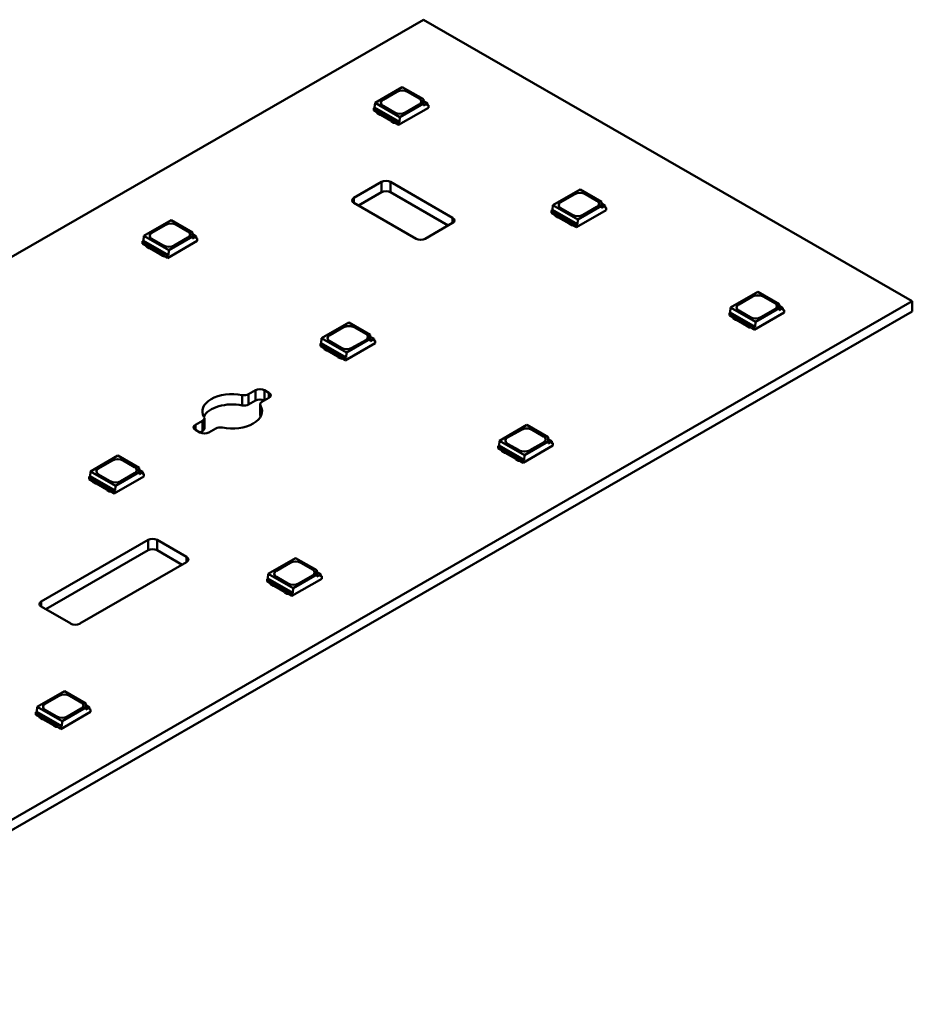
# Model space of a CAD drawing. Header units: millimetres. Extents: x 0 to 841, y 0 to 590.
# Tile 21 of 26: x 586 to 621, y 120 to 159. Entities that reach past the tile are written whole.
import ezdxf

# ---------------------------------------------------------------- set-up
doc = ezdxf.new("R2010")
doc.units = ezdxf.units.MM
doc.layers.add('Visible Edges(ISO)', color=7, linetype='Continuous', lineweight=50)
doc.layers.add('Visible Tangent Edges(ISO)', color=7, linetype='Continuous', lineweight=50)

msp = doc.modelspace()

# ---------------------------------------------------------------- linework, layer by layer
at = {"layer": 'Visible Edges(ISO)'}
for p, q in [((601.591, 159.474), (401.479, 44.238)), ((621.036, 148.276), (601.591, 159.474)), ((600.755, 156.795), (599.669, 156.17)), ((600.755, 156.795), (601.599, 156.309)), ((599.991, 156.294), (600.539, 156.61)), ((599.991, 156.29), (600.539, 156.606)), ((600.963, 156.61), (601.423, 156.345)), ((600.963, 156.606), (601.423, 156.341)), ((601.599, 156.141), (601.599, 156.309)), ((599.655, 155.978), (599.619, 155.957)), ((599.619, 155.859), (599.619, 155.957)), ((599.619, 155.957), (600.609, 155.387)), ((599.619, 155.859), (599.745, 155.787)), ((599.669, 156.17), (599.655, 155.978)), ((600.645, 155.408), (599.655, 155.978)), ((600.659, 155.6), (599.669, 156.17)), ((600.45, 155.785), (599.991, 156.05)), ((600.609, 155.289), (601.794, 155.971)), ((600.659, 155.6), (601.599, 156.141)), ((601.423, 156.101), (600.875, 155.785)), ((601.599, 156.234), (601.751, 156.147)), ((601.751, 156.147), (601.599, 156.06)), ((601.599, 156.06), (601.599, 156.141)), ((601.751, 156.147), (601.758, 156.049)), ((601.794, 156.069), (601.755, 156.092)), ((601.758, 156.049), (601.794, 156.069)), ((601.794, 155.971), (601.794, 156.069)), ((599.744, 155.784), (599.744, 155.788)), ((599.744, 155.784), (599.771, 155.737)), ((599.745, 155.824), (599.771, 155.778)), ((599.771, 155.778), (599.861, 155.726)), ((599.771, 155.737), (599.771, 155.778)), ((599.771, 155.737), (599.861, 155.686)), ((599.861, 155.726), (599.9, 155.726)), ((599.861, 155.686), (599.861, 155.726)), ((599.861, 155.686), (599.9, 155.685)), ((599.9, 155.726), (600.313, 155.488)), ((599.9, 155.685), (599.9, 155.726)), ((599.9, 155.685), (600.313, 155.447)), ((600.313, 155.488), (600.315, 155.465)), ((600.313, 155.447), (600.313, 155.488)), ((600.315, 155.465), (600.405, 155.413)), ((600.315, 155.424), (600.315, 155.465)), ((600.645, 155.408), (600.659, 155.6)), ((600.313, 155.447), (600.315, 155.424)), ((600.315, 155.424), (600.405, 155.372)), ((600.405, 155.413), (600.484, 155.398)), ((600.405, 155.372), (600.405, 155.413)), ((600.405, 155.372), (600.487, 155.357)), ((600.484, 155.361), (600.609, 155.289)), ((600.487, 155.357), (600.487, 155.36)), ((600.487, 155.357), (600.489, 155.358)), ((600.609, 155.387), (600.645, 155.408)), ((600.609, 155.289), (600.609, 155.387)), ((598.833, 152.389), (599.929, 153.02)), ((600.282, 153.02), (602.757, 151.595)), ((607.826, 152.723), (606.74, 152.098)), ((607.826, 152.723), (608.67, 152.237)), ((599.929, 152.611), (599.011, 152.083)), ((602.579, 151.289), (600.282, 152.611)), ((607.062, 152.222), (607.61, 152.538)), ((607.062, 152.218), (607.61, 152.534)), ((608.034, 152.538), (608.494, 152.273)), ((608.034, 152.534), (608.494, 152.269)), ((601.308, 150.76), (598.833, 152.185)), ((606.74, 152.098), (606.726, 151.906)), ((607.73, 151.528), (606.74, 152.098)), ((607.521, 151.713), (607.062, 151.978)), ((607.73, 151.528), (608.67, 152.069)), ((608.494, 152.029), (607.946, 151.713)), ((608.67, 152.069), (608.67, 152.237)), ((608.67, 152.162), (608.822, 152.075)), ((608.822, 152.075), (608.67, 151.988)), ((608.67, 151.988), (608.67, 152.069)), ((608.822, 152.075), (608.83, 151.977)), ((608.865, 151.997), (608.826, 152.02)), ((608.83, 151.977), (608.865, 151.997)), ((608.865, 151.899), (608.865, 151.997)), ((606.726, 151.906), (606.691, 151.885)), ((606.691, 151.787), (606.691, 151.885)), ((606.691, 151.885), (607.68, 151.315)), ((606.691, 151.787), (606.816, 151.715)), ((607.716, 151.336), (606.726, 151.906)), ((606.815, 151.712), (606.815, 151.716)), ((606.815, 151.712), (606.842, 151.665)), ((606.816, 151.752), (606.842, 151.706)), ((606.842, 151.706), (606.932, 151.654)), ((606.842, 151.665), (606.842, 151.706)), ((606.842, 151.665), (606.932, 151.614)), ((606.932, 151.654), (606.971, 151.654)), ((606.932, 151.614), (606.932, 151.654)), ((606.932, 151.614), (606.971, 151.613)), ((606.971, 151.654), (607.384, 151.416)), ((606.971, 151.613), (606.971, 151.654)), ((606.971, 151.613), (607.384, 151.375)), ((607.68, 151.217), (608.865, 151.899)), ((591.562, 151.501), (590.476, 150.876)), ((590.798, 151), (591.346, 151.316)), ((590.798, 150.996), (591.346, 151.312)), ((591.562, 151.501), (592.407, 151.015)), ((591.771, 151.316), (592.23, 151.051)), ((591.771, 151.312), (592.23, 151.047)), ((602.757, 151.391), (601.661, 150.76)), ((607.384, 151.416), (607.386, 151.393)), ((607.384, 151.375), (607.384, 151.416)), ((607.384, 151.375), (607.386, 151.352)), ((607.386, 151.393), (607.476, 151.341)), ((607.386, 151.352), (607.386, 151.393)), ((607.386, 151.352), (607.476, 151.3)), ((607.476, 151.341), (607.555, 151.326)), ((607.476, 151.3), (607.476, 151.341)), ((607.476, 151.3), (607.558, 151.285)), ((607.555, 151.289), (607.68, 151.217)), ((607.558, 151.285), (607.558, 151.288)), ((607.558, 151.285), (607.56, 151.286)), ((607.68, 151.315), (607.716, 151.336)), ((607.68, 151.217), (607.68, 151.315)), ((607.716, 151.336), (607.73, 151.528)), ((590.476, 150.876), (590.462, 150.684)), ((591.466, 150.306), (590.476, 150.876)), ((591.258, 150.491), (590.798, 150.756)), ((591.466, 150.306), (592.407, 150.848)), ((592.23, 150.807), (591.682, 150.491)), ((592.407, 150.848), (592.407, 151.015)), ((592.407, 150.94), (592.558, 150.853)), ((592.558, 150.853), (592.407, 150.766)), ((592.407, 150.766), (592.407, 150.848)), ((592.558, 150.853), (592.566, 150.755)), ((592.601, 150.776), (592.563, 150.798)), ((592.566, 150.755), (592.601, 150.776)), ((592.601, 150.678), (592.601, 150.776)), ((590.462, 150.684), (590.427, 150.664)), ((590.427, 150.566), (590.427, 150.664)), ((590.427, 150.664), (591.417, 150.094)), ((590.427, 150.566), (590.552, 150.493)), ((591.452, 150.114), (590.462, 150.684)), ((590.552, 150.53), (590.579, 150.485)), ((590.552, 150.491), (590.552, 150.494)), ((590.552, 150.491), (590.579, 150.444)), ((590.579, 150.485), (590.669, 150.433)), ((590.579, 150.444), (590.579, 150.485)), ((590.579, 150.444), (590.669, 150.392)), ((590.669, 150.433), (590.708, 150.432)), ((590.669, 150.392), (590.669, 150.433)), ((590.669, 150.392), (590.708, 150.391)), ((590.708, 150.432), (591.121, 150.194)), ((590.708, 150.391), (590.708, 150.432)), ((590.708, 150.391), (591.121, 150.153)), ((591.417, 149.996), (592.601, 150.678)), ((591.121, 150.194), (591.122, 150.172)), ((591.121, 150.153), (591.121, 150.194)), ((591.121, 150.153), (591.122, 150.131)), ((591.122, 150.172), (591.212, 150.12)), ((591.122, 150.131), (591.122, 150.172)), ((591.122, 150.131), (591.212, 150.079)), ((591.212, 150.12), (591.292, 150.105)), ((591.212, 150.079), (591.212, 150.12)), ((591.212, 150.079), (591.294, 150.063)), ((591.292, 150.068), (591.417, 149.996)), ((591.294, 150.063), (591.294, 150.066)), ((591.294, 150.063), (591.297, 150.065)), ((591.417, 150.094), (591.452, 150.114)), ((591.417, 149.996), (591.417, 150.094)), ((591.452, 150.114), (591.466, 150.306)), ((614.897, 148.651), (613.811, 148.026)), ((614.133, 148.15), (614.681, 148.466)), ((614.133, 148.146), (614.681, 148.462)), ((614.897, 148.651), (615.741, 148.165)), ((615.105, 148.466), (615.565, 148.201)), ((615.105, 148.462), (615.565, 148.197)), ((420.925, 33.04), (621.036, 148.276)), ((613.811, 148.026), (613.797, 147.834)), ((614.801, 147.456), (613.811, 148.026)), ((615.741, 147.997), (615.741, 148.165)), ((615.741, 148.09), (615.893, 148.003)), ((621.036, 148.276), (621.036, 147.867)), ((621.036, 147.867), (420.925, 32.631)), ((613.797, 147.834), (613.762, 147.813)), ((613.762, 147.715), (613.762, 147.813)), ((613.762, 147.813), (614.752, 147.243)), ((613.762, 147.715), (613.887, 147.643)), ((614.787, 147.264), (613.797, 147.834)), ((613.886, 147.64), (613.886, 147.644)), ((613.886, 147.64), (613.913, 147.593)), ((613.887, 147.68), (613.913, 147.634)), ((613.913, 147.634), (614.003, 147.582)), ((613.913, 147.593), (613.913, 147.634)), ((614.592, 147.641), (614.133, 147.906)), ((614.752, 147.145), (615.936, 147.827)), ((614.801, 147.456), (615.741, 147.997)), ((615.565, 147.957), (615.017, 147.641)), ((615.893, 148.003), (615.741, 147.916)), ((615.741, 147.916), (615.741, 147.997)), ((615.893, 148.003), (615.901, 147.905)), ((615.936, 147.925), (615.897, 147.948)), ((615.901, 147.905), (615.936, 147.925)), ((615.936, 147.827), (615.936, 147.925)), ((598.633, 147.429), (597.547, 146.804)), ((597.869, 146.929), (598.417, 147.244)), ((597.869, 146.924), (598.417, 147.24)), ((598.633, 147.429), (599.478, 146.943)), ((598.842, 147.244), (599.301, 146.979)), ((598.842, 147.24), (599.301, 146.975)), ((613.913, 147.593), (614.003, 147.542)), ((614.003, 147.582), (614.043, 147.582)), ((614.003, 147.542), (614.003, 147.582)), ((614.003, 147.542), (614.043, 147.541)), ((614.043, 147.582), (614.455, 147.344)), ((614.043, 147.541), (614.043, 147.582)), ((614.043, 147.541), (614.455, 147.303)), ((614.455, 147.344), (614.457, 147.321)), ((614.455, 147.303), (614.455, 147.344)), ((614.455, 147.303), (614.457, 147.28)), ((614.457, 147.321), (614.547, 147.269)), ((614.457, 147.28), (614.457, 147.321)), ((614.457, 147.28), (614.547, 147.228)), ((614.547, 147.269), (614.626, 147.254)), ((614.547, 147.228), (614.547, 147.269)), ((614.752, 147.243), (614.787, 147.264)), ((614.752, 147.145), (614.752, 147.243)), ((614.787, 147.264), (614.801, 147.456)), ((599.478, 146.776), (599.478, 146.943)), ((599.478, 146.868), (599.629, 146.781)), ((614.547, 147.228), (614.629, 147.213)), ((614.626, 147.218), (614.752, 147.145)), ((614.629, 147.213), (614.629, 147.216)), ((614.629, 147.213), (614.631, 147.214)), ((597.533, 146.612), (597.498, 146.592)), ((597.498, 146.494), (597.498, 146.592)), ((597.498, 146.592), (598.488, 146.022)), ((597.498, 146.494), (597.624, 146.422)), ((597.547, 146.804), (597.533, 146.612)), ((598.523, 146.042), (597.533, 146.612)), ((598.537, 146.234), (597.547, 146.804)), ((597.624, 146.458), (597.65, 146.413)), ((598.329, 146.42), (597.869, 146.684)), ((598.488, 145.924), (599.672, 146.606)), ((598.537, 146.234), (599.478, 146.776)), ((599.301, 146.735), (598.753, 146.42)), ((599.629, 146.781), (599.478, 146.694)), ((599.478, 146.694), (599.478, 146.776)), ((599.629, 146.781), (599.637, 146.683)), ((599.672, 146.704), (599.634, 146.726)), ((599.637, 146.683), (599.672, 146.704)), ((599.672, 146.606), (599.672, 146.704)), ((597.623, 146.419), (597.623, 146.422)), ((597.623, 146.419), (597.65, 146.372)), ((597.65, 146.413), (597.74, 146.361)), ((597.65, 146.372), (597.65, 146.413)), ((597.65, 146.372), (597.74, 146.32)), ((597.74, 146.361), (597.779, 146.36)), ((597.74, 146.32), (597.74, 146.361)), ((597.74, 146.32), (597.779, 146.319)), ((597.779, 146.36), (598.192, 146.122)), ((597.779, 146.319), (597.779, 146.36)), ((597.779, 146.319), (598.192, 146.081)), ((598.192, 146.122), (598.193, 146.1)), ((598.192, 146.081), (598.192, 146.122)), ((598.192, 146.081), (598.193, 146.059)), ((598.193, 146.1), (598.284, 146.048)), ((598.193, 146.059), (598.193, 146.1)), ((598.193, 146.059), (598.284, 146.007)), ((598.523, 146.042), (598.537, 146.234)), ((598.284, 146.048), (598.363, 146.033)), ((598.284, 146.007), (598.284, 146.048)), ((598.284, 146.007), (598.365, 145.991)), ((598.363, 145.996), (598.488, 145.924)), ((598.365, 145.991), (598.365, 145.994)), ((598.365, 145.991), (598.368, 145.993)), ((598.488, 146.022), (598.523, 146.042)), ((598.488, 145.924), (598.488, 146.022)), ((594.639, 144.579), (594.917, 144.739)), ((595.271, 144.739), (595.448, 144.637)), ((594.917, 144.33), (594.639, 144.17)), ((595.096, 143.763), (595.096, 144.172)), ((595.448, 144.433), (595.17, 144.273)), ((592.531, 143.364), (592.809, 143.524)), ((592.882, 143.217), (592.882, 143.626)), ((605.704, 143.358), (604.618, 142.732)), ((605.704, 143.358), (606.549, 142.871)), ((592.707, 143.059), (592.531, 143.161)), ((592.809, 143.116), (592.709, 143.058)), ((593.339, 143.219), (593.061, 143.059)), ((604.94, 142.857), (605.488, 143.172)), ((604.94, 142.852), (605.488, 143.168)), ((605.913, 143.172), (606.372, 142.907)), ((605.913, 143.168), (606.372, 142.903)), ((604.605, 142.54), (604.569, 142.52)), ((604.618, 142.732), (604.605, 142.54)), ((605.595, 141.97), (604.605, 142.54)), ((605.608, 142.162), (604.618, 142.732)), ((605.4, 142.348), (604.94, 142.612)), ((605.559, 141.852), (606.744, 142.534)), ((605.608, 142.162), (606.549, 142.704)), ((606.372, 142.663), (605.824, 142.348)), ((606.549, 142.704), (606.549, 142.871)), ((606.549, 142.796), (606.7, 142.709)), ((606.7, 142.709), (606.549, 142.622)), ((606.549, 142.622), (606.549, 142.704)), ((606.7, 142.709), (606.708, 142.612)), ((606.744, 142.632), (606.705, 142.654)), ((606.708, 142.612), (606.744, 142.632)), ((606.744, 142.534), (606.744, 142.632)), ((604.569, 142.422), (604.569, 142.52)), ((604.569, 142.52), (605.559, 141.95)), ((604.569, 142.422), (604.695, 142.35)), ((604.694, 142.347), (604.694, 142.35)), ((604.694, 142.347), (604.721, 142.3)), ((604.695, 142.386), (604.721, 142.341)), ((604.721, 142.341), (604.811, 142.289)), ((604.721, 142.3), (604.721, 142.341)), ((604.721, 142.3), (604.811, 142.248)), ((604.811, 142.289), (604.85, 142.288)), ((604.811, 142.248), (604.811, 142.289)), ((604.811, 142.248), (604.85, 142.247)), ((604.85, 142.288), (605.263, 142.05)), ((604.85, 142.247), (604.85, 142.288)), ((604.85, 142.247), (605.263, 142.009)), ((605.595, 141.97), (605.608, 142.162)), ((589.441, 142.136), (588.355, 141.511)), ((588.677, 141.635), (589.225, 141.951)), ((588.677, 141.631), (589.225, 141.946)), ((589.441, 142.136), (590.286, 141.649)), ((589.649, 141.951), (590.109, 141.686)), ((589.649, 141.946), (590.109, 141.682)), ((605.263, 142.05), (605.265, 142.028)), ((605.263, 142.009), (605.263, 142.05)), ((605.263, 142.009), (605.265, 141.987)), ((605.265, 142.028), (605.355, 141.976)), ((605.265, 141.987), (605.265, 142.028)), ((605.265, 141.987), (605.355, 141.935)), ((605.355, 141.976), (605.434, 141.961)), ((605.355, 141.935), (605.355, 141.976)), ((605.355, 141.935), (605.436, 141.919)), ((605.434, 141.924), (605.559, 141.852)), ((605.436, 141.919), (605.436, 141.923)), ((605.436, 141.919), (605.439, 141.921)), ((605.559, 141.95), (605.595, 141.97)), ((605.559, 141.852), (605.559, 141.95)), ((588.355, 141.511), (588.341, 141.319)), ((589.345, 140.941), (588.355, 141.511)), ((589.137, 141.126), (588.677, 141.391)), ((589.345, 140.941), (590.286, 141.482)), ((590.109, 141.442), (589.561, 141.126)), ((590.286, 141.482), (590.286, 141.649)), ((590.286, 141.575), (590.437, 141.488)), ((590.437, 141.488), (590.286, 141.401)), ((590.286, 141.401), (590.286, 141.482)), ((590.437, 141.488), (590.445, 141.39)), ((590.48, 141.41), (590.441, 141.433)), ((590.445, 141.39), (590.48, 141.41)), ((590.48, 141.312), (590.48, 141.41)), ((588.341, 141.319), (588.306, 141.298)), ((588.306, 141.2), (588.306, 141.298)), ((588.306, 141.298), (589.296, 140.728)), ((588.306, 141.2), (588.431, 141.128)), ((589.331, 140.749), (588.341, 141.319)), ((588.43, 141.125), (588.43, 141.128)), ((588.43, 141.125), (588.457, 141.078)), ((588.431, 141.165), (588.457, 141.119)), ((588.457, 141.119), (588.547, 141.067)), ((588.457, 141.078), (588.457, 141.119)), ((588.457, 141.078), (588.547, 141.026)), ((588.547, 141.067), (588.587, 141.066)), ((588.547, 141.026), (588.547, 141.067)), ((588.547, 141.026), (588.587, 141.026)), ((588.587, 141.066), (589, 140.829)), ((588.587, 141.026), (588.587, 141.066)), ((588.587, 141.026), (589, 140.788)), ((589.296, 140.63), (590.48, 141.312)), ((589, 140.829), (589.001, 140.806)), ((589, 140.788), (589, 140.829)), ((589, 140.788), (589.001, 140.765)), ((589.001, 140.806), (589.091, 140.754)), ((589.001, 140.765), (589.001, 140.806)), ((589.001, 140.765), (589.091, 140.713)), ((589.091, 140.754), (589.17, 140.739)), ((589.091, 140.713), (589.091, 140.754)), ((589.091, 140.713), (589.173, 140.698)), ((589.17, 140.702), (589.296, 140.63)), ((589.173, 140.698), (589.173, 140.701)), ((589.173, 140.698), (589.176, 140.699)), ((589.296, 140.728), (589.331, 140.749)), ((589.296, 140.63), (589.296, 140.728)), ((589.331, 140.749), (589.345, 140.941)), ((586.396, 136.335), (590.648, 138.783)), ((591.001, 138.783), (592.177, 138.106)), ((590.648, 138.375), (586.575, 136.029)), ((591.999, 137.8), (591.001, 138.375)), ((592.177, 137.903), (587.926, 135.455)), ((596.512, 138.064), (595.426, 137.439)), ((595.748, 137.563), (596.296, 137.879)), ((595.748, 137.559), (596.296, 137.875)), ((596.512, 138.064), (597.357, 137.578)), ((596.72, 137.879), (597.18, 137.614)), ((596.72, 137.875), (597.18, 137.61)), ((597.357, 137.41), (597.357, 137.578)), ((597.357, 137.503), (597.508, 137.416)), ((595.412, 137.247), (595.377, 137.226)), ((595.377, 137.128), (595.377, 137.226)), ((595.377, 137.226), (596.367, 136.656)), ((595.377, 137.128), (595.502, 137.056)), ((595.426, 137.439), (595.412, 137.247)), ((596.402, 136.677), (595.412, 137.247)), ((596.416, 136.869), (595.426, 137.439)), ((595.501, 137.053), (595.501, 137.057)), ((595.501, 137.053), (595.528, 137.006)), ((595.502, 137.093), (595.528, 137.047)), ((596.208, 137.054), (595.748, 137.319)), ((596.367, 136.558), (597.551, 137.24)), ((596.416, 136.869), (597.357, 137.41)), ((597.18, 137.37), (596.632, 137.054)), ((597.508, 137.416), (597.357, 137.329)), ((597.357, 137.329), (597.357, 137.41)), ((597.508, 137.416), (597.516, 137.318)), ((597.551, 137.338), (597.512, 137.361)), ((597.516, 137.318), (597.551, 137.338)), ((597.551, 137.24), (597.551, 137.338)), ((595.528, 137.047), (595.618, 136.995)), ((595.528, 137.006), (595.528, 137.047)), ((595.528, 137.006), (595.618, 136.955)), ((595.618, 136.995), (595.658, 136.995)), ((595.618, 136.955), (595.618, 136.995)), ((595.618, 136.955), (595.658, 136.954)), ((595.658, 136.995), (596.071, 136.757)), ((595.658, 136.954), (595.658, 136.995)), ((595.658, 136.954), (596.071, 136.716)), ((596.071, 136.757), (596.072, 136.734)), ((596.071, 136.716), (596.071, 136.757)), ((596.071, 136.716), (596.072, 136.693)), ((596.072, 136.734), (596.162, 136.682)), ((596.072, 136.693), (596.072, 136.734)), ((596.072, 136.693), (596.162, 136.641)), ((596.162, 136.682), (596.241, 136.667)), ((596.162, 136.641), (596.162, 136.682)), ((596.367, 136.656), (596.402, 136.677)), ((596.402, 136.677), (596.416, 136.869)), ((596.162, 136.641), (596.244, 136.626)), ((596.241, 136.63), (596.367, 136.558)), ((596.244, 136.626), (596.244, 136.629)), ((596.244, 136.626), (596.247, 136.627)), ((596.367, 136.558), (596.367, 136.656)), ((587.572, 135.455), (586.396, 136.132)), ((587.32, 132.77), (586.234, 132.145)), ((587.32, 132.77), (588.164, 132.284)), ((586.556, 132.269), (587.104, 132.585)), ((586.556, 132.265), (587.104, 132.581)), ((587.528, 132.585), (587.988, 132.32)), ((587.528, 132.581), (587.988, 132.316)), ((586.234, 132.145), (586.22, 131.953)), ((587.224, 131.575), (586.234, 132.145)), ((587.015, 131.76), (586.556, 132.025)), ((587.224, 131.575), (588.164, 132.117)), ((587.988, 132.076), (587.44, 131.76)), ((588.164, 132.117), (588.164, 132.284)), ((588.164, 132.209), (588.316, 132.122)), ((588.316, 132.122), (588.164, 132.035)), ((588.164, 132.035), (588.164, 132.117)), ((588.316, 132.122), (588.323, 132.024)), ((588.359, 132.045), (588.32, 132.067)), ((588.323, 132.024), (588.359, 132.045)), ((588.359, 131.947), (588.359, 132.045)), ((586.22, 131.953), (586.184, 131.933)), ((586.184, 131.835), (586.184, 131.933)), ((586.184, 131.933), (587.174, 131.363)), ((586.184, 131.835), (586.31, 131.762)), ((587.21, 131.383), (586.22, 131.953)), ((586.309, 131.76), (586.309, 131.763)), ((586.309, 131.76), (586.336, 131.713)), ((586.31, 131.799), (586.336, 131.754)), ((586.336, 131.754), (586.426, 131.702)), ((586.336, 131.713), (586.336, 131.754)), ((586.336, 131.713), (586.426, 131.661)), ((586.426, 131.702), (586.465, 131.701)), ((586.426, 131.661), (586.426, 131.702)), ((586.426, 131.661), (586.465, 131.66)), ((586.465, 131.701), (586.878, 131.463)), ((586.465, 131.66), (586.465, 131.701)), ((586.465, 131.66), (586.878, 131.422)), ((587.174, 131.265), (588.359, 131.947)), ((587.21, 131.383), (587.224, 131.575)), ((586.878, 131.463), (586.88, 131.441)), ((586.878, 131.422), (586.878, 131.463)), ((586.878, 131.422), (586.88, 131.4)), ((586.88, 131.441), (586.97, 131.389)), ((586.88, 131.4), (586.88, 131.441)), ((586.88, 131.4), (586.97, 131.348)), ((586.97, 131.389), (587.049, 131.374)), ((586.97, 131.348), (586.97, 131.389)), ((586.97, 131.348), (587.051, 131.332)), ((587.049, 131.337), (587.174, 131.265)), ((587.051, 131.332), (587.051, 131.335)), ((587.051, 131.332), (587.054, 131.334)), ((587.174, 131.363), (587.21, 131.383)), ((587.174, 131.265), (587.174, 131.363))]:
    msp.add_line(p, q, dxfattribs=at)
for centre, major_axis, start_param, end_param in [((600.751, 156.487), (0.3, 0), 0.785398, 2.356194), ((600.751, 156.483), (0.3, 0), 0.785398, 2.356194), ((600.203, 156.172), (-0.3, 0), 5.497787, 7.068583), ((600.203, 156.168), (-0.3, 0), 5.497787, 6.271354), ((601.21, 156.223), (0.3, 0), 5.497787, 7.068583), ((601.21, 156.219), (0.3, 0), 0.011831, 0.785398), ((600.662, 155.907), (-0.3, 0), 0.785398, 2.356194), ((600.106, 152.918), (0.25, 0), 0.785398, 2.356194), ((599.01, 152.287), (-0.25, 0), 5.497787, 7.068583), ((600.106, 152.51), (-0.25, 0), 3.926991, 5.497787), ((607.822, 152.415), (0.3, 0), 0.785398, 2.356194), ((607.822, 152.411), (0.3, 0), 0.785398, 2.356194), ((607.274, 152.1), (-0.3, 0), 5.497787, 7.068583), ((607.274, 152.096), (-0.3, 0), 5.497787, 6.271354), ((608.282, 152.151), (0.3, 0), 5.497787, 7.068583), ((608.282, 152.147), (0.3, 0), 0.011831, 0.785398), ((602.58, 151.493), (0.25, 0), 5.497787, 7.068583), ((607.734, 151.835), (-0.3, 0), 0.785398, 2.356194), ((591.558, 151.194), (0.3, 0), 0.785398, 2.356194), ((591.558, 151.19), (0.3, 0), 0.785398, 2.356194), ((591.01, 150.878), (-0.3, 0), 5.497787, 7.068583), ((591.01, 150.874), (-0.3, 0), 5.497787, 6.271354), ((592.018, 150.929), (0.3, 0), 5.497787, 7.068583), ((592.018, 150.925), (0.3, 0), 0.011831, 0.785398), ((601.484, 150.862), (-0.25, 0), 0.785398, 2.356194), ((591.47, 150.614), (-0.3, 0), 0.785398, 2.356194), ((614.893, 148.344), (0.3, 0), 0.785398, 2.356194), ((614.893, 148.339), (0.3, 0), 0.785398, 2.356194), ((614.345, 148.028), (-0.3, 0), 5.497787, 7.068583), ((614.345, 148.024), (-0.3, 0), 5.497787, 6.271354), ((615.353, 148.079), (0.3, 0), 5.497787, 7.068583), ((615.353, 148.075), (0.3, 0), 0.011831, 0.785398), ((614.805, 147.763), (-0.3, 0), 0.785398, 2.356194), ((598.63, 147.122), (0.3, 0), 0.785398, 2.356194), ((598.63, 147.118), (0.3, 0), 0.785398, 2.356194), ((598.082, 146.806), (-0.3, 0), 5.497787, 7.068583), ((598.082, 146.802), (-0.3, 0), 5.497787, 6.271354), ((599.089, 146.857), (0.3, 0), 5.497787, 7.068583), ((599.089, 146.853), (0.3, 0), 0.011831, 0.785398), ((598.541, 146.542), (-0.3, 0), 0.785398, 2.356194), ((593.989, 143.899), (-1.188, 0), 4.376833, 6.618782), ((594.463, 144.681), (0.25, 0), 4.376569, 5.497787), ((595.094, 144.637), (0.25, 0), 0.785398, 2.356194), ((595.271, 144.535), (0.25, 0), 5.497787, 7.068583), ((593.989, 143.49), (-1.188, 0), 4.376833, 5.979667), ((593.989, 143.899), (1.188, 0), 4.376835, 6.61874), ((594.463, 144.272), (-0.25, 0), 1.234976, 2.356194), ((595.094, 144.228), (-0.25, 0), 3.93469, 5.497787), ((595.346, 144.172), (-0.25, 0), 5.497787, 6.618787), ((595.104, 144.123), (0.00635, 0), 0.329283, 0.338122), ((595.346, 143.763), (-0.25, 0), 0, 0.335602), ((593.989, 143.49), (1.188, 0), 0.303519, 0.335554), ((595.104, 143.714), (0.00635, 0), 0.329283, 0.338122), ((592.707, 143.263), (-0.25, 0), 5.497787, 7.068583), ((592.632, 143.626), (0.25, 0), 5.497787, 6.618782), ((592.884, 143.161), (-0.25, 0), 0.785398, 2.356194), ((592.632, 143.217), (0.25, 0), 5.497787, 6.283185), ((593.516, 143.117), (-0.25, 0), 4.376787, 5.497787), ((593.6, 143.257), (-0.00635, 0), 1.232675, 1.241514), ((605.701, 143.05), (0.3, 0), 0.785398, 2.356194), ((605.701, 143.046), (0.3, 0), 0.785398, 2.356194), ((605.153, 142.734), (-0.3, 0), 5.497787, 7.068583), ((605.153, 142.73), (-0.3, 0), 5.497787, 6.271354), ((606.16, 142.785), (0.3, 0), 5.497787, 7.068583), ((606.16, 142.781), (0.3, 0), 0.011831, 0.785398), ((605.612, 142.47), (-0.3, 0), 0.785398, 2.356194), ((589.437, 141.828), (0.3, 0), 0.785398, 2.356194), ((589.437, 141.824), (0.3, 0), 0.785398, 2.356194), ((588.889, 141.513), (-0.3, 0), 5.497787, 7.068583), ((588.889, 141.509), (-0.3, 0), 5.497787, 6.271354), ((589.897, 141.564), (0.3, 0), 5.497787, 7.068583), ((589.897, 141.56), (0.3, 0), 0.011831, 0.785398), ((589.349, 141.248), (-0.3, 0), 0.785398, 2.356194), ((590.825, 138.682), (0.25, 0), 0.785398, 2.356194), ((590.825, 138.273), (-0.25, 0), 3.926991, 5.497787), ((592, 138.005), (0.25, 0), 5.497787, 7.068583), ((596.508, 137.756), (0.3, 0), 0.785398, 2.356194), ((596.508, 137.752), (0.3, 0), 0.785398, 2.356194), ((595.96, 137.441), (-0.3, 0), 5.497787, 7.068583), ((595.96, 137.437), (-0.3, 0), 5.497787, 6.271354), ((596.968, 137.492), (0.3, 0), 5.497787, 7.068583), ((596.968, 137.488), (0.3, 0), 0.011831, 0.785398), ((596.42, 137.176), (-0.3, 0), 0.785398, 2.356194), ((586.573, 136.233), (-0.25, 0), 5.497787, 7.068583), ((587.749, 135.556), (-0.25, 0), 0.785398, 2.356194), ((587.316, 132.463), (0.3, 0), 0.785398, 2.356194), ((587.316, 132.459), (0.3, 0), 0.785398, 2.356194), ((586.768, 132.147), (-0.3, 0), 5.497787, 7.068583), ((586.768, 132.143), (-0.3, 0), 5.497787, 6.271354), ((587.775, 132.198), (0.3, 0), 5.497787, 7.068583), ((587.775, 132.194), (0.3, 0), 0.011831, 0.785398), ((587.227, 131.883), (-0.3, 0), 0.785398, 2.356194)]:
    msp.add_ellipse(centre, major_axis=major_axis, ratio=0.575862, start_param=start_param, end_param=end_param, dxfattribs=at)
at = {"layer": 'Visible Tangent Edges(ISO)'}
for p, q in [((599.991, 156.294), (599.991, 156.29)), ((600.539, 156.61), (600.539, 156.606)), ((600.963, 156.61), (600.963, 156.606)), ((601.423, 156.345), (601.423, 156.341)), ((599.929, 153.02), (599.929, 152.611)), ((600.282, 153.02), (600.282, 152.611)), ((598.833, 152.389), (598.833, 152.185)), ((607.61, 152.538), (607.61, 152.534)), ((608.034, 152.538), (608.034, 152.534)), ((607.062, 152.222), (607.062, 152.218)), ((608.494, 152.273), (608.494, 152.269)), ((602.757, 151.391), (602.757, 151.595)), ((591.346, 151.316), (591.346, 151.312)), ((591.771, 151.316), (591.771, 151.312)), ((590.798, 151), (590.798, 150.996)), ((592.23, 151.051), (592.23, 151.047)), ((614.681, 148.466), (614.681, 148.462)), ((615.105, 148.466), (615.105, 148.462)), ((614.133, 148.15), (614.133, 148.146)), ((615.565, 148.201), (615.565, 148.197)), ((598.417, 147.244), (598.417, 147.24)), ((598.842, 147.244), (598.842, 147.24)), ((597.869, 146.929), (597.869, 146.924)), ((599.301, 146.979), (599.301, 146.975)), ((594.38, 144.545), (594.38, 144.136)), ((594.639, 144.579), (594.639, 144.17)), ((594.917, 144.739), (594.917, 144.33)), ((595.271, 144.739), (595.271, 144.332)), ((595.448, 144.433), (595.448, 144.637)), ((595.11, 144.124), (595.11, 143.715)), ((595.11, 144.124), (595.11, 143.715)), ((592.531, 143.364), (592.531, 143.161)), ((592.809, 143.524), (592.809, 143.116)), ((605.488, 143.172), (605.488, 143.168)), ((605.913, 143.172), (605.913, 143.168)), ((604.94, 142.857), (604.94, 142.852)), ((606.372, 142.907), (606.372, 142.903)), ((589.225, 141.951), (589.225, 141.946)), ((589.649, 141.951), (589.649, 141.946)), ((588.677, 141.635), (588.677, 141.631)), ((590.109, 141.686), (590.109, 141.682)), ((590.648, 138.783), (590.648, 138.375)), ((591.001, 138.783), (591.001, 138.375)), ((592.177, 138.106), (592.177, 137.903)), ((596.296, 137.879), (596.296, 137.875)), ((596.72, 137.879), (596.72, 137.875)), ((595.748, 137.563), (595.748, 137.559)), ((597.18, 137.614), (597.18, 137.61)), ((586.396, 136.335), (586.396, 136.132)), ((587.104, 132.585), (587.104, 132.581)), ((587.528, 132.585), (587.528, 132.581)), ((586.556, 132.269), (586.556, 132.265)), ((587.988, 132.32), (587.988, 132.316))]:
    msp.add_line(p, q, dxfattribs=at)

doc.saveas('drawing.dxf')
